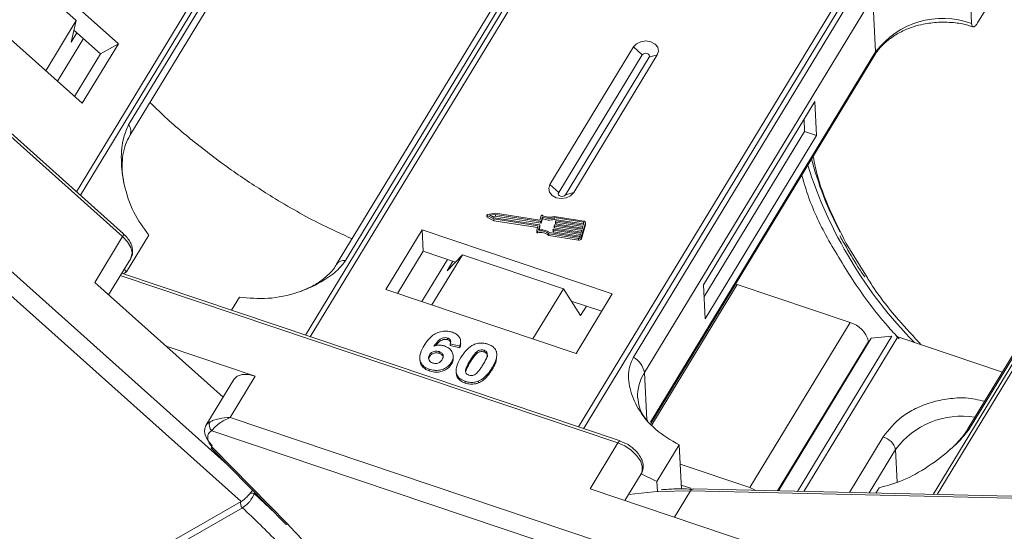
# Model space of a CAD drawing. Header units: millimetres. Extents: x -1004 to 529, y -22 to 1052.
# Tile 45 of 78: x -44 to 16, y 857 to 888. Entities that reach past the tile are written whole.
import ezdxf

# ---------------------------------------------------------------- set-up
doc = ezdxf.new("R2010")
doc.units = ezdxf.units.MM

msp = doc.modelspace()

# ---------------------------------------------------------------- linework, layer by layer
at = {"color": 7, "linetype": 'Continuous', "lineweight": 15}
for p, q in [((-20.73, 910.158), (-40.433, 877.778)), ((-40.201, 877.571), (-20.51, 909.933)), ((-23.508, 904.455), (-37.289, 881.806)), ((-37.217, 881.165), (-23.436, 903.814)), ((-6.942, 901.489), (-26.622, 869.147)), ((-26.334, 869.05), (-6.643, 901.411)), ((-10.964, 896.061), (-24.746, 873.412)), ((-24.207, 873.645), (-10.425, 896.294)), ((9.537, 895.976), (-10.154, 863.615)), ((-9.841, 863.51), (9.839, 895.853)), ((-60.359, 895.353), (-37.655, 875.083)), ((-37.607, 875.255), (-60.275, 895.491)), ((-37.907, 886.703), (-47.064, 894.878)), ((-45.316, 892.446), (-40.451, 888.103)), ((30.75, 891.613), (11.238, 859.546)), ((11.48, 859.541), (31.007, 891.632)), ((-49.249, 891.288), (-40.091, 883.112)), ((13.566, 887.919), (13.4, 891.26)), ((6.94, 890.462), (-6.842, 867.813)), ((-6.172, 866.896), (7.609, 889.545)), ((7.776, 886.205), (7.609, 889.545)), ((13.928, 887.957), (14.936, 889.615)), ((-42.292, 885.077), (-40.451, 888.103)), ((-40.451, 888.103), (-40.751, 886.789)), ((-38.987, 886.085), (-40.586, 887.513)), ((-40.019, 887.007), (-41.58, 884.441)), ((-40.751, 886.789), (-40.407, 887.354)), ((-40.091, 883.112), (-37.907, 886.703)), ((-37.907, 886.703), (-38.987, 886.085)), ((-6.832, 886.505), (-11.875, 878.219)), ((-6.832, 886.505), (-6.305, 886.024)), ((13.539, 863.672), (27.32, 886.322)), ((-40.548, 883.52), (-38.987, 886.085)), ((-6.305, 886.024), (-11.347, 877.738)), ((-10.938, 877.601), (-5.896, 885.887)), ((-10.441, 877.737), (-5.399, 886.024)), ((-5.399, 886.024), (-5.896, 885.887)), ((7.776, 886.205), (-5.8, 863.895)), ((-5.784, 863.816), (7.736, 886.034)), ((27.127, 886.154), (13.346, 863.505)), ((-58.383, 884.004), (-30.507, 859.117)), ((-31.347, 861.353), (-56.974, 884.232)), ((4.105, 883.231), (-2.617, 872.183)), ((4.208, 881.175), (4.105, 883.231)), ((3.491, 881.416), (3.454, 882.161)), ((-2.58, 871.438), (3.491, 881.416)), ((-2.515, 870.127), (4.208, 881.175)), ((4.208, 881.175), (3.491, 881.416)), ((-11.347, 877.738), (-11.875, 878.219)), ((-10.441, 877.737), (-10.938, 877.601)), ((-15.676, 876.38), (-15.671, 876.278)), ((-15.657, 876.354), (-15.266, 876.144)), ((-15.652, 876.251), (-15.657, 876.354)), ((-15.652, 876.251), (-15.261, 876.041)), ((-15.159, 876.49), (-15.637, 876.417)), ((-15.162, 876.418), (-15.514, 876.365)), ((-15.514, 876.365), (-15.226, 876.21)), ((-15.363, 876.284), (-15.157, 876.315)), ((-15.266, 876.144), (-12.611, 875.726)), ((-15.261, 876.041), (-15.266, 876.144)), ((-15.226, 876.21), (-12.499, 875.781)), ((-12.436, 875.989), (-15.162, 876.418)), ((-15.157, 876.315), (-15.162, 876.418)), ((-12.482, 876.069), (-15.159, 876.49)), ((-15.157, 876.315), (-12.431, 875.886)), ((-12.4, 876.337), (-12.482, 876.069)), ((-12.326, 876.271), (-12.408, 876.003)), ((-12.403, 875.9), (-12.321, 876.168)), ((-12.321, 876.168), (-12.326, 876.271)), ((-9.833, 876.015), (-11.628, 876.298)), ((-9.855, 875.946), (-11.621, 876.224)), ((-11.616, 876.121), (-11.621, 876.224)), ((-15.261, 876.041), (-12.618, 875.625)), ((-12.594, 875.705), (-12.671, 875.454)), ((-12.608, 875.659), (-12.611, 875.726)), ((-12.482, 875.76), (-12.564, 875.492)), ((-12.527, 875.496), (-12.477, 875.657)), ((-12.476, 875.662), (-12.482, 875.765)), ((-12.477, 875.657), (-12.482, 875.76)), ((-12.431, 875.886), (-12.436, 875.989)), ((-12.403, 875.9), (-12.408, 876.003)), ((-11.652, 875.539), (-10.011, 875.28)), ((-11.616, 876.121), (-9.85, 875.843)), ((-11.616, 875.733), (-11.605, 875.767)), ((-11.616, 875.728), (-11.611, 875.625)), ((-9.958, 875.454), (-11.598, 875.712)), ((-11.593, 875.609), (-11.598, 875.712)), ((-11.593, 875.609), (-9.988, 875.356)), ((-11.577, 875.781), (-9.937, 875.523)), ((-11.542, 875.971), (-11.537, 875.868)), ((-11.541, 875.975), (-11.531, 876.01)), ((-9.884, 875.696), (-11.524, 875.954)), ((-11.519, 875.852), (-11.524, 875.954)), ((-11.519, 875.852), (-9.914, 875.599)), ((-11.503, 876.024), (-9.863, 875.765)), ((-9.984, 875.058), (-9.73, 875.89)), ((-9.979, 874.955), (-9.724, 875.787)), ((-9.937, 875.523), (-9.884, 875.696)), ((-9.863, 875.765), (-9.82, 875.904)), ((-9.85, 875.843), (-9.855, 875.946)), ((-9.73, 875.89), (-9.724, 875.787)), ((-9.721, 875.815), (-9.726, 875.918)), ((-37.655, 875.083), (-39.336, 872.321)), ((-36.075, 875.167), (-37.419, 872.957)), ((-19.58, 875.484), (-21.765, 871.894)), ((-8.114, 871.633), (-19.58, 875.484)), ((-19.58, 875.484), (-19.516, 874.2)), ((-12.672, 875.445), (-12.667, 875.342)), ((-12.61, 875.31), (-12.616, 875.413)), ((-11.947, 875.258), (-10.152, 874.975)), ((-11.942, 875.155), (-11.947, 875.258)), ((-11.942, 875.155), (-10.147, 874.873)), ((-11.897, 875.323), (-10.131, 875.045)), ((-11.691, 875.485), (-11.686, 875.383)), ((-11.69, 875.49), (-11.679, 875.525)), ((-10.032, 875.211), (-11.673, 875.469)), ((-11.668, 875.366), (-11.673, 875.469)), ((-11.668, 875.366), (-10.062, 875.114)), ((-10.152, 874.975), (-10.147, 874.873)), ((-10.075, 875.072), (-10.032, 875.211)), ((-10.011, 875.28), (-9.958, 875.454)), ((-9.979, 874.955), (-9.984, 875.058)), ((7.278, 872.592), (5.999, 874.671)), ((-38.499, 871.574), (-37.166, 873.766)), ((-19.516, 874.2), (-21.063, 871.658)), ((-17.573, 873.547), (-19.516, 874.2)), ((-17.154, 873.986), (-18.993, 870.963)), ((-18.067, 873.029), (-17.154, 873.986)), ((-17.154, 873.986), (-11.062, 871.939)), ((-19.598, 871.166), (-18.052, 873.708)), ((-17.722, 873.597), (-18.067, 873.029)), ((-37.794, 872.734), (-7.774, 862.651)), ((-7.635, 862.769), (-37.71, 872.871)), ((-37.419, 872.957), (-37.622, 872.842)), ((-37.558, 873.121), (-37.419, 872.957)), ((-39.336, 872.321), (-31.593, 865.409)), ((-5.719, 863.739), (-0.579, 872.186)), ((-2.617, 872.183), (-2.515, 870.127)), ((-0.579, 872.186), (-0.673, 872.215)), ((6.229, 869.899), (-0.579, 872.186)), ((-31.081, 870.644), (-30.596, 871.441)), ((-21.765, 871.894), (-10.298, 868.042)), ((-12.902, 868.917), (-11.062, 871.939)), ((-11.062, 871.939), (-10.021, 870.326)), ((-10.298, 868.042), (-8.114, 871.633)), ((-8.752, 870.584), (-10.585, 871.199)), ((-10.021, 870.326), (-9.676, 870.894)), ((6.229, 869.899), (0.179, 859.956)), ((3.056, 859.734), (8.745, 869.083)), ((3.447, 859.725), (9.11, 869.033)), ((7.509, 868.964), (8.745, 869.083)), ((9.11, 869.033), (15.42, 866.913)), ((-29.648, 866.671), (-35.034, 868.481)), ((-18.048, 868.972), (-18.043, 868.869)), ((-17.317, 868.476), (-17.897, 868.614)), ((-17.897, 868.614), (-17.892, 868.511)), ((-17.892, 868.511), (-17.312, 868.373)), ((-17.317, 868.476), (-17.312, 868.373)), ((-17.27, 868.843), (-17.27, 868.848)), ((-17.265, 868.745), (-17.269, 868.83)), ((1.863, 859.761), (7.343, 868.767)), ((7.509, 868.964), (1.909, 859.76)), ((7.343, 868.767), (7.346, 868.697)), ((-19.133, 867.964), (-19.128, 867.862)), ((-18.557, 868.154), (-18.552, 868.051)), ((-17.702, 867.777), (-17.707, 867.88)), ((-16.3, 868.023), (-16.306, 868.126)), ((-15.849, 868.233), (-15.844, 868.131)), ((-15.088, 867.718), (-15.093, 867.82)), ((-19.727, 867.738), (-19.722, 867.635)), ((-17.816, 867.51), (-17.811, 867.407)), ((-16.692, 867.611), (-16.687, 867.509)), ((-31.16, 864.185), (-29.648, 866.671)), ((-19.156, 867.092), (-19.151, 866.99)), ((-17.539, 866.958), (-17.534, 866.855)), ((-15.369, 867.167), (-15.364, 867.064)), ((-6.172, 866.896), (-6.03, 864.039)), ((-30.95, 866.467), (-32.63, 863.705)), ((-16.987, 866.364), (-16.982, 866.261)), ((-16.197, 866.369), (-16.192, 866.266)), ((2.945, 852.73), (-31.16, 864.185)), ((-32.272, 863.388), (2.611, 851.671)), ((-7.774, 862.651), (-9.454, 859.888)), ((-7.635, 862.769), (-7.632, 862.768)), ((-7.16, 862.547), (-7.635, 862.76)), ((-4.08, 862.534), (-5.424, 860.324)), ((-4.08, 862.534), (-3.947, 859.874)), ((8.227, 863.009), (6.19, 859.662)), ((-32.293, 862.314), (-27.806, 857.752)), ((-32.178, 862.315), (-27.692, 857.754)), ((7.375, 859.635), (8.969, 862.254)), ((9.067, 860.296), (8.969, 862.254)), ((0.179, 859.956), (-4.021, 861.367)), ((-7.353, 859.183), (-6.369, 860.799)), ((-6.377, 860.787), (-5.424, 860.324)), ((-5.424, 860.324), (-5.394, 859.729)), ((-3.959, 860.116), (-3.366, 859.917)), ((-29.723, 859.603), (-28.454, 858.412)), ((-9.454, 859.888), (4.457, 855.215)), ((-5.345, 859.732), (-3.402, 859.766)), ((-4.367, 858.18), (-3.402, 859.766)), ((-3.402, 859.766), (27.363, 859.06)), ((27.527, 859.172), (-3.238, 859.878)), ((7.788, 859.625), (7.987, 859.953)), ((-58.593, 843.061), (-30.507, 859.117)), ((-30.425, 858.744), (-58.51, 842.688)), ((-30.424, 858.745), (-30.425, 858.744))]:
    msp.add_line(p, q, dxfattribs=at)
at = {"color": 7, "linetype": 'Continuous', "lineweight": 15, "flags": 128}
for points in [[(-5.399, 886.024), (-5.325, 886.253), (-5.371, 886.485), (-5.531, 886.682), (-5.78, 886.817), (-6.08, 886.867), (-6.385, 886.825), (-6.649, 886.698), (-6.832, 886.505)], [(-5.896, 885.887), (-5.875, 885.953), (-5.888, 886.019), (-5.934, 886.075), (-6.005, 886.113), (-6.09, 886.128), (-6.177, 886.116), (-6.252, 886.079), (-6.305, 886.024)], [(7.776, 886.205), (7.767, 886.109), (7.736, 886.034)], [(-11.875, 878.219), (-11.949, 877.989), (-11.902, 877.758), (-11.743, 877.56), (-11.494, 877.426), (-11.194, 877.376), (-10.889, 877.417), (-10.624, 877.544), (-10.441, 877.737)], [(-11.347, 877.738), (-11.368, 877.673), (-11.355, 877.607), (-11.309, 877.55), (-11.238, 877.512), (-11.153, 877.498), (-11.066, 877.51), (-10.99, 877.546), (-10.938, 877.601)], [(-15.657, 876.354), (-15.666, 876.361), (-15.673, 876.37), (-15.676, 876.38), (-15.675, 876.39), (-15.67, 876.4), (-15.661, 876.408), (-15.65, 876.414), (-15.637, 876.417)], [(-12.477, 875.657), (-12.476, 875.661), (-12.476, 875.662)], [(-9.84, 875.841), (-9.841, 875.841), (-9.85, 875.843)], [(-9.724, 875.787), (-9.721, 875.808), (-9.721, 875.815)], [(-37.655, 875.083), (-37.626, 875.134), (-37.607, 875.179), (-37.598, 875.216), (-37.599, 875.242), (-37.607, 875.255)], [(-37.655, 875.083), (-37.36, 874.765), (-37.165, 874.432), (-37.086, 874.112), (-37.131, 873.834), (-37.166, 873.766)], [(-12.616, 875.413), (-12.627, 875.412), (-12.639, 875.413), (-12.649, 875.416), (-12.659, 875.422), (-12.666, 875.429), (-12.67, 875.437), (-12.672, 875.445), (-12.671, 875.454)], [(9.11, 869.033), (9.062, 869.048), (9.041, 869.054)], [(-30.95, 866.467), (-30.94, 866.482), (-30.737, 866.668), (-30.435, 866.766), (-30.062, 866.767), (-29.648, 866.671)], [(-32.255, 862.495), (-32.435, 862.703), (-32.573, 862.917), (-32.666, 863.13), (-32.709, 863.334), (-32.7, 863.522), (-32.641, 863.687), (-32.63, 863.705)], [(-32.63, 863.705), (-32.533, 863.823), (-32.38, 863.925)], [(-32.293, 862.314), (-32.302, 862.328), (-32.307, 862.358), (-32.3, 862.397), (-32.283, 862.443), (-32.255, 862.495)], [(-7.774, 862.651), (-7.741, 862.699), (-7.708, 862.737), (-7.678, 862.761), (-7.651, 862.771), (-7.635, 862.769)], [(-7.774, 862.651), (-7.355, 862.467), (-6.969, 862.21), (-6.647, 861.903), (-6.418, 861.571), (-6.301, 861.244), (-6.307, 860.95), (-6.369, 860.799)], [(-32.178, 862.315), (-32.223, 862.302), (-32.259, 862.299), (-32.286, 862.308), (-32.293, 862.314)], [(-7.133, 859.545), (-5.609, 859.714), (-5.345, 859.732)], [(0.179, 859.956), (0.389, 859.871), (0.539, 859.792)], [(-27.692, 857.754), (-27.736, 857.74), (-27.772, 857.738), (-27.799, 857.747), (-27.806, 857.752)]]:
    msp.add_lwpolyline(points, dxfattribs=at)
at = {"color": 7, "linetype": 'Continuous', "lineweight": 15}
for centre, radius, start, end in [((11.821, 883.177), 5.053, 69.79297, 143.19026), ((-37.784, 881.426), 0.624, 335.20059, 37.52775), ((23.085, 884.685), 19.793, 194.15702, 208.15789), ((29.244, 887.488), 26.816, 197.60841, 224.49404), ((-15.638, 876.28), 0.0324, 184.84679, 245.78023), ((-12.354, 876.314), 0.0521, 57.98243, 153.69353), ((-11.909, 877.112), 0.862, 241.07396, 289.03064), ((-11.912, 877.171), 0.99, 245.32854, 287.09829), ((-11.907, 877.068), 0.99, 245.32854, 287.09829), ((-12.611, 875.708), 0.0178, 349.9361, 89.38515), ((-12.5, 875.763), 0.0178, 349.9361, 89.38515), ((-12.43, 876.013), 0.0247, 257.08761, 335.38583), ((-12.425, 875.91), 0.0247, 257.08761, 335.38583), ((-11.657, 875.514), 0.0247, 77.08761, 155.38583), ((-11.598, 875.73), 0.0178, 169.9361, 269.38515), ((-11.592, 875.629), 0.0195, 189.77216, 266.09088), ((-11.583, 875.757), 0.0247, 77.08761, 155.38583), ((-11.524, 875.972), 0.0178, 169.9361, 269.38515), ((-11.518, 875.871), 0.0195, 189.77216, 266.09088), ((-11.508, 876), 0.0247, 77.08761, 155.38583), ((-9.855, 875.91), 0.0356, 349.9361, 89.38515), ((-9.835, 875.909), 0.107, 349.9361, 89.38515), ((-12.623, 875.353), 0.0451, 194.37253, 286.40588), ((-12.448, 874.616), 0.814, 52.04006, 101.90424), ((-12.442, 874.513), 0.814, 52.04006, 101.90424), ((-12.441, 874.581), 0.92, 53.78729, 97.72619), ((-11.673, 875.487), 0.0178, 169.9361, 269.38515), ((-11.666, 875.386), 0.0195, 189.77216, 266.09088), ((-10.119, 875.12), 0.148, 257.08761, 335.38583), ((-10.114, 875.017), 0.148, 257.08761, 335.38583), ((-10.12, 875.093), 0.0493, 257.08761, 335.38583), ((-24.275, 873.064), 0.585, 83.27836, 143.80523), ((5.835, 868.397), 1.553, 13.78253, 75.26861), ((-7.476, 866.646), 1.327, 10.844, 61.4649), ((-3.907, 865.47), 2.677, 147.81274, 182.16304), ((12.96, 859.293), 4.969, 80.65519, 143.42464), ((-31.97, 863.728), 0.455, 154.26532, 228.37702), ((13.717, 863.273), 0.437, 114.04363, 148.18037), ((7.964, 862.008), 1.035, 13.78253, 75.26861), ((-29.897, 858.964), 0.662, 74.71127, 94.5465), ((-3.222, 859.68), 0.199, 94.37574, 154.30043), ((-30.228, 858.983), 0.309, 154.50284, 230.54279), ((-30.227, 858.984), 0.31, 154.62039, 230.5722)]:
    msp.add_arc(centre, radius, start, end, dxfattribs=at)
for points, knots in [([(7.747, 886.032), (7.761, 886.061), (7.867, 886.287), (8.225, 886.672), (8.802, 887.148), (9.434, 887.496), (10.056, 887.734), (10.74, 887.921), (11.253, 887.969), (11.562, 887.998)], [0, 0, 0, 0, 0.027206, 0.212661, 0.388047, 0.561103, 0.687308, 0.811478, 1, 1, 1, 1]), ([(11.562, 887.998), (11.909, 887.998), (12.399, 887.999), (13.098, 887.884), (13.439, 887.783), (13.65, 887.72)], [0, 0, 0, 0, 0.48108, 0.677923, 1, 1, 1, 1]), ([(13.928, 887.957), (13.89, 887.901), (13.814, 887.788), (13.708, 887.711), (13.626, 887.717), (13.578, 887.795), (13.57, 887.884), (13.566, 887.919)], [0, 0, 0, 0, 0.2146939, 0.4293877, 0.6440816, 0.8587754, 1, 1, 1, 1]), ([(-23.81, 874.95), (-24.43, 875.23), (-26.062, 875.967), (-28.41, 877.314), (-30.832, 878.883), (-32.95, 880.458), (-34.688, 881.888), (-35.652, 882.825), (-36.001, 883.164)], [0, 0, 0, 0, 0.138435, 0.364297, 0.540845, 0.717422, 0.897727, 1, 1, 1, 1]), ([(-37.289, 881.806), (-37.4, 881.566), (-37.682, 880.951), (-37.776, 879.684), (-37.593, 878.131), (-37.047, 876.506), (-36.398, 875.612), (-36.075, 875.167)], [0, 0, 0, 0, 0.125713, 0.321276, 0.524466, 0.763484, 1, 1, 1, 1]), ([(-37.571, 878.349), (-37.597, 878.465), (-37.672, 878.806), (-37.698, 879.374), (-37.645, 880.031), (-37.489, 880.653), (-37.307, 880.992), (-37.215, 881.163)], [0, 0, 0, 0, 0.107071, 0.314953, 0.53614, 0.767019, 1, 1, 1, 1]), ([(5.999, 874.671), (5.618, 875.43), (4.845, 876.971), (4.212, 878.736), (4.053, 879.697), (4.016, 879.922)], [0, 0, 0, 0, 0.426467, 0.86616, 1, 1, 1, 1]), ([(3.328, 878.79), (3.436, 878.401), (3.78, 877.161), (4.799, 874.984), (5.919, 873.218), (6.482, 872.33)], [0, 0, 0, 0, 0.185217, 0.59073, 1, 1, 1, 1]), ([(-37.176, 873.772), (-37.161, 873.789), (-37.06, 873.906), (-37.026, 874.219), (-37.1, 874.58), (-37.277, 874.891), (-37.448, 875.121), (-37.6, 875.233), (-37.656, 875.275)], [0, 0, 0, 0, 0.042513, 0.286937, 0.539249, 0.71447, 0.894018, 1, 1, 1, 1]), ([(5.619, 875.146), (5.646, 875.089), (5.73, 874.909), (5.841, 874.729), (5.918, 874.606)], [0, 0, 0, 0, 0.317467, 1, 1, 1, 1]), ([(5.918, 874.606), (6.164, 874.159), (6.522, 873.507), (6.976, 872.86), (7.118, 872.658)], [0, 0, 0, 0, 0.685846, 1, 1, 1, 1]), ([(-30.596, 871.441), (-30.03, 871.384), (-28.898, 871.27), (-27.06, 871.663), (-25.592, 872.345), (-24.636, 873.057), (-24.323, 873.486), (-24.207, 873.645)], [0, 0, 0, 0, 0.249096, 0.498243, 0.745205, 0.90541, 1, 1, 1, 1]), ([(-24.755, 873.412), (-24.765, 873.39), (-24.861, 873.184), (-25.198, 872.815), (-25.761, 872.342), (-26.351, 872.001), (-26.761, 871.849), (-26.908, 871.795)], [0, 0, 0, 0, 0.032923, 0.312637, 0.578403, 0.849061, 1, 1, 1, 1]), ([(10.531, 868.556), (10.067, 869.056), (8.908, 870.305), (7.84, 871.673), (7.32, 872.525), (7.278, 872.592)], [0, 0, 0, 0, 0.381149, 0.950915, 1, 1, 1, 1]), ([(6.482, 872.33), (7.105, 871.443), (7.917, 870.286), (8.956, 869.183), (9.198, 868.926)], [0, 0, 0, 0, 0.76684, 1, 1, 1, 1]), ([(-19.458, 868.523), (-19.411, 868.596), (-19.27, 868.815), (-19.018, 869.101), (-18.648, 869.314), (-18.297, 869.398), (-17.986, 869.385), (-17.815, 869.335), (-17.753, 869.317)], [0, 0, 0, 0, 0.142337, 0.429127, 0.589943, 0.751205, 0.909895, 1, 1, 1, 1]), ([(-17.753, 869.317), (-17.659, 869.278), (-17.49, 869.208), (-17.327, 869.031), (-17.248, 868.82), (-17.265, 868.628), (-17.306, 868.51), (-17.317, 868.476)], [0, 0, 0, 0, 0.2426908, 0.4390024, 0.635006, 0.8950587, 1, 1, 1, 1]), ([(-19.156, 867.092), (-19.25, 867.131), (-19.437, 867.208), (-19.628, 867.406), (-19.734, 867.644), (-19.726, 867.998), (-19.594, 868.293), (-19.477, 868.49), (-19.458, 868.523)], [0, 0, 0, 0, 0.148269, 0.297647, 0.442421, 0.607851, 0.935658, 1, 1, 1, 1]), ([(-18.048, 868.972), (-18.089, 868.982), (-18.17, 869.002), (-18.313, 868.983), (-18.472, 868.922), (-18.671, 868.749), (-18.79, 868.589), (-18.871, 868.48)], [0, 0, 0, 0, 0.112049, 0.22438, 0.370115, 0.570276, 1, 1, 1, 1]), ([(-18.871, 868.48), (-18.821, 868.495), (-18.72, 868.527), (-18.585, 868.542), (-18.478, 868.539), (-18.397, 868.531), (-18.317, 868.514), (-18.266, 868.499), (-18.24, 868.491)], [0, 0, 0, 0, 0.243654, 0.49576, 0.617892, 0.741503, 0.870025, 1, 1, 1, 1]), ([(-18.763, 868.509), (-18.744, 868.536), (-18.674, 868.629), (-18.557, 868.752), (-18.388, 868.857), (-18.242, 868.894), (-18.123, 868.892), (-18.065, 868.876), (-18.043, 868.869)], [0, 0, 0, 0, 0.125063, 0.447498, 0.624691, 0.80303, 0.922697, 1, 1, 1, 1]), ([(-18.24, 868.491), (-18.147, 868.451), (-17.96, 868.372), (-17.783, 868.169), (-17.694, 867.938), (-17.711, 867.709), (-17.784, 867.572), (-17.816, 867.51)], [0, 0, 0, 0, 0.210216, 0.421975, 0.620016, 0.831037, 1, 1, 1, 1]), ([(-17.897, 868.614), (-17.88, 868.66), (-17.853, 868.732), (-17.869, 868.834), (-17.917, 868.904), (-17.984, 868.948), (-18.03, 868.965), (-18.048, 868.972)], [0, 0, 0, 0, 0.33384, 0.524547, 0.716372, 0.891824, 1, 1, 1, 1]), ([(-18.043, 868.869), (-18.006, 868.854), (-17.941, 868.827), (-17.882, 868.76), (-17.857, 868.71), (-17.859, 868.683), (-17.859, 868.681)], [0, 0, 0, 0, 0.381231, 0.67833, 0.975215, 1, 1, 1, 1]), ([(-17.312, 868.373), (-17.284, 868.453), (-17.239, 868.576), (-17.269, 868.7), (-17.279, 868.743)], [0, 0, 0, 0, 0.645982, 1, 1, 1, 1]), ([(-17.241, 867.801), (-17.194, 867.874), (-17.089, 868.041), (-16.86, 868.314), (-16.617, 868.513), (-16.435, 868.588), (-16.415, 868.597)], [0, 0, 0, 0, 0.237381, 0.538918, 0.949082, 1, 1, 1, 1]), ([(-16.415, 868.597), (-16.366, 868.614), (-16.268, 868.648), (-16.108, 868.672), (-15.945, 868.672), (-15.811, 868.652), (-15.704, 868.627), (-15.651, 868.61), (-15.625, 868.602)], [0, 0, 0, 0, 0.193776, 0.3936, 0.587864, 0.788908, 0.894169, 1, 1, 1, 1]), ([(-15.625, 868.602), (-15.578, 868.584), (-15.483, 868.549), (-15.356, 868.478), (-15.245, 868.389), (-15.175, 868.299), (-15.131, 868.219), (-15.115, 868.176), (-15.107, 868.154)], [0, 0, 0, 0, 0.192627, 0.388684, 0.582013, 0.783201, 0.891038, 1, 1, 1, 1]), ([(-18.943, 867.464), (-18.989, 867.485), (-19.083, 867.526), (-19.169, 867.632), (-19.207, 867.75), (-19.187, 867.864), (-19.151, 867.932), (-19.133, 867.964)], [0, 0, 0, 0, 0.207905, 0.419981, 0.630626, 0.821735, 1, 1, 1, 1]), ([(-19.184, 867.708), (-19.182, 867.727), (-19.176, 867.78), (-19.147, 867.829), (-19.128, 867.862)], [0, 0, 0, 0, 0.343653, 1, 1, 1, 1]), ([(-19.133, 867.964), (-19.102, 868.009), (-19.051, 868.082), (-18.928, 868.154), (-18.804, 868.184), (-18.675, 868.187), (-18.595, 868.164), (-18.557, 868.154)], [0, 0, 0, 0, 0.276721, 0.45687, 0.637007, 0.824068, 1, 1, 1, 1]), ([(-19.128, 867.862), (-19.097, 867.906), (-19.046, 867.979), (-18.923, 868.051), (-18.799, 868.081), (-18.67, 868.084), (-18.59, 868.062), (-18.552, 868.051)], [0, 0, 0, 0, 0.276721, 0.45687, 0.637007, 0.824068, 1, 1, 1, 1]), ([(-18.557, 868.154), (-18.51, 868.134), (-18.424, 868.099), (-18.341, 868.008), (-18.301, 867.905), (-18.318, 867.788), (-18.359, 867.713), (-18.381, 867.674)], [0, 0, 0, 0, 0.213757, 0.394944, 0.576585, 0.777311, 1, 1, 1, 1]), ([(-18.552, 868.051), (-18.505, 868.031), (-18.418, 867.996), (-18.339, 867.905), (-18.302, 867.838), (-18.306, 867.804), (-18.306, 867.803)], [0, 0, 0, 0, 0.369541, 0.682777, 0.996796, 1, 1, 1, 1]), ([(-16.692, 867.611), (-16.67, 867.648), (-16.624, 867.722), (-16.559, 867.82), (-16.498, 867.907), (-16.44, 867.982), (-16.378, 868.057), (-16.33, 868.103), (-16.306, 868.126)], [0, 0, 0, 0, 0.20527, 0.4106157, 0.5571475, 0.7038444, 0.8514751, 1, 1, 1, 1]), ([(-16.687, 867.509), (-16.665, 867.545), (-16.619, 867.619), (-16.554, 867.717), (-16.492, 867.804), (-16.434, 867.879), (-16.373, 867.954), (-16.325, 868), (-16.3, 868.023)], [0, 0, 0, 0, 0.20527, 0.410616, 0.557148, 0.703844, 0.851475, 1, 1, 1, 1]), ([(-16.306, 868.126), (-16.265, 868.158), (-16.2, 868.211), (-16.081, 868.254), (-15.97, 868.261), (-15.893, 868.247), (-15.854, 868.235), (-15.849, 868.233)], [0, 0, 0, 0, 0.334804, 0.542561, 0.750382, 0.970721, 1, 1, 1, 1]), ([(-16.3, 868.023), (-16.26, 868.055), (-16.195, 868.108), (-16.076, 868.151), (-15.965, 868.158), (-15.888, 868.144), (-15.849, 868.132), (-15.844, 868.131)], [0, 0, 0, 0, 0.334804, 0.542561, 0.750382, 0.970721, 1, 1, 1, 1]), ([(-15.849, 868.233), (-15.81, 868.216), (-15.741, 868.186), (-15.674, 868.114), (-15.642, 868.01), (-15.662, 867.836), (-15.769, 867.609), (-15.87, 867.438), (-15.921, 867.352)], [0, 0, 0, 0, 0.105646, 0.186221, 0.267042, 0.431541, 0.712708, 1, 1, 1, 1]), ([(-15.844, 868.131), (-15.805, 868.114), (-15.736, 868.084), (-15.669, 868.012), (-15.638, 867.914), (-15.65, 867.841), (-15.657, 867.794)], [0, 0, 0, 0, 0.257737, 0.45431, 0.651482, 1, 1, 1, 1]), ([(-15.107, 868.154), (-15.097, 868.115), (-15.077, 868.035), (-15.08, 867.882), (-15.115, 867.697), (-15.19, 867.502), (-15.276, 867.325), (-15.338, 867.22), (-15.369, 867.167)], [0, 0, 0, 0, 0.118432, 0.2393289, 0.4494336, 0.6641784, 0.8318201, 1, 1, 1, 1]), ([(-19.709, 867.636), (-19.706, 867.576), (-19.696, 867.427), (-19.554, 867.214), (-19.349, 867.063), (-19.2, 867.008), (-19.151, 866.99)], [0, 0, 0, 0, 0.217837, 0.537114, 0.848924, 1, 1, 1, 1]), ([(-17.816, 867.51), (-17.867, 867.438), (-17.969, 867.293), (-18.216, 867.122), (-18.521, 867.025), (-18.853, 867.009), (-19.055, 867.065), (-19.156, 867.092)], [0, 0, 0, 0, 0.197831, 0.3973, 0.59891, 0.798741, 1, 1, 1, 1]), ([(-19.151, 866.99), (-19.051, 866.962), (-18.851, 866.907), (-18.529, 866.921), (-18.229, 867.012), (-17.974, 867.178), (-17.866, 867.33), (-17.811, 867.407)], [0, 0, 0, 0, 0.198208, 0.398397, 0.584963, 0.787074, 1, 1, 1, 1]), ([(-18.381, 867.674), (-18.413, 867.627), (-18.463, 867.553), (-18.576, 867.471), (-18.692, 867.438), (-18.82, 867.432), (-18.899, 867.453), (-18.943, 867.464)], [0, 0, 0, 0, 0.288697, 0.463553, 0.639942, 0.801808, 1, 1, 1, 1]), ([(-17.811, 867.407), (-17.768, 867.484), (-17.701, 867.604), (-17.712, 867.731), (-17.715, 867.777)], [0, 0, 0, 0, 0.639174, 1, 1, 1, 1]), ([(-16.987, 866.364), (-17.08, 866.402), (-17.268, 866.479), (-17.455, 866.673), (-17.556, 866.916), (-17.518, 867.31), (-17.354, 867.601), (-17.241, 867.801)], [0, 0, 0, 0, 0.147528, 0.296569, 0.43214, 0.608737, 1, 1, 1, 1]), ([(-16.763, 866.732), (-16.809, 866.753), (-16.883, 866.786), (-16.947, 866.865), (-16.97, 866.973), (-16.945, 867.146), (-16.835, 867.368), (-16.74, 867.53), (-16.692, 867.611)], [0, 0, 0, 0, 0.125351, 0.2021974, 0.2791824, 0.4597421, 0.727968, 1, 1, 1, 1]), ([(-16.941, 866.966), (-16.94, 866.982), (-16.932, 867.085), (-16.825, 867.265), (-16.734, 867.427), (-16.687, 867.509)], [0, 0, 0, 0, 0.0815, 0.537515, 1, 1, 1, 1]), ([(-15.921, 867.352), (-15.943, 867.315), (-15.989, 867.242), (-16.054, 867.144), (-16.115, 867.057), (-16.173, 866.982), (-16.234, 866.908), (-16.282, 866.863), (-16.306, 866.84)], [0, 0, 0, 0, 0.205942, 0.411959, 0.558149, 0.704502, 0.851801, 1, 1, 1, 1]), ([(-15.364, 867.064), (-15.322, 867.139), (-15.228, 867.304), (-15.121, 867.522), (-15.109, 867.67), (-15.104, 867.719)], [0, 0, 0, 0, 0.353113, 0.787323, 1, 1, 1, 1]), ([(-6.842, 867.813), (-6.942, 867.581), (-7.197, 866.991), (-7.091, 865.898), (-6.577, 864.637), (-5.578, 863.41), (-4.577, 862.825), (-4.08, 862.534)], [0, 0, 0, 0, 0.125713, 0.321276, 0.524466, 0.763484, 1, 1, 1, 1]), ([(-17.521, 866.856), (-17.52, 866.815), (-17.519, 866.691), (-17.398, 866.503), (-17.2, 866.345), (-17.044, 866.285), (-16.982, 866.261)], [0, 0, 0, 0, 0.155605, 0.480001, 0.792145, 1, 1, 1, 1]), ([(-16.306, 866.84), (-16.346, 866.807), (-16.411, 866.755), (-16.53, 866.711), (-16.64, 866.704), (-16.717, 866.718), (-16.757, 866.73), (-16.763, 866.732)], [0, 0, 0, 0, 0.333678, 0.540413, 0.747264, 0.961209, 1, 1, 1, 1]), ([(-15.369, 867.167), (-15.416, 867.094), (-15.521, 866.927), (-15.747, 866.657), (-15.988, 866.457), (-16.17, 866.38), (-16.197, 866.369)], [0, 0, 0, 0, 0.236629, 0.537361, 0.932986, 1, 1, 1, 1]), ([(-16.192, 866.266), (-16.145, 866.286), (-16.052, 866.328), (-15.896, 866.43), (-15.732, 866.573), (-15.583, 866.744), (-15.462, 866.909), (-15.397, 867.013), (-15.364, 867.064)], [0, 0, 0, 0, 0.11827, 0.23888, 0.450732, 0.667209, 0.83334, 1, 1, 1, 1]), ([(-16.197, 866.369), (-16.245, 866.352), (-16.344, 866.317), (-16.504, 866.294), (-16.667, 866.293), (-16.801, 866.313), (-16.908, 866.339), (-16.96, 866.355), (-16.987, 866.364)], [0, 0, 0, 0, 0.193769, 0.393564, 0.587886, 0.789131, 0.894283, 1, 1, 1, 1]), ([(-16.982, 866.261), (-16.933, 866.246), (-16.835, 866.216), (-16.679, 866.192), (-16.516, 866.19), (-16.379, 866.208), (-16.271, 866.237), (-16.218, 866.256), (-16.192, 866.266)], [0, 0, 0, 0, 0.193594, 0.390501, 0.584817, 0.78683, 0.892868, 1, 1, 1, 1]), ([(-5.963, 863.955), (-6.057, 864.065), (-6.291, 864.339), (-6.511, 864.816), (-6.555, 865.179), (-6.577, 865.365)], [0, 0, 0, 0, 0.24408, 0.610549, 1, 1, 1, 1]), ([(14.353, 865.159), (13.973, 865.247), (13.262, 865.411), (12.151, 865.326), (11.124, 865.118), (10.172, 864.743), (9.083, 864.103), (8.564, 863.44), (8.227, 863.009)], [0, 0, 0, 0, 0.162433, 0.304391, 0.449362, 0.594333, 0.736292, 1, 1, 1, 1]), ([(-32.38, 863.925), (-32.311, 863.956), (-32.159, 864.024), (-31.751, 864.147), (-31.392, 864.17), (-31.16, 864.185)], [0, 0, 0, 0, 0.2270634, 0.5015869, 1, 1, 1, 1]), ([(-31.16, 864.185), (-31.277, 864.137), (-31.511, 864.039), (-31.838, 863.822), (-32.114, 863.584), (-32.221, 863.451), (-32.272, 863.388)], [0, 0, 0, 0, 0.251519, 0.501784, 0.765632, 1, 1, 1, 1]), ([(7.987, 859.953), (8.453, 860.076), (9.386, 860.323), (10.959, 861.196), (12.252, 862.194), (13.121, 863.063), (13.426, 863.507), (13.539, 863.672)], [0, 0, 0, 0, 0.249096, 0.498243, 0.745205, 0.90541, 1, 1, 1, 1]), ([(13.344, 863.504), (13.341, 863.498), (13.256, 863.333), (12.973, 862.971), (12.612, 862.558), (12.348, 862.328), (12.278, 862.267)], [0, 0, 0, 0, 0.0148763, 0.4238311, 0.846052, 1, 1, 1, 1]), ([(-6.383, 860.801), (-6.367, 860.82), (-6.264, 860.939), (-6.229, 861.253), (-6.304, 861.614), (-6.478, 861.927), (-6.734, 862.246), (-6.996, 862.431), (-7.16, 862.547)], [0, 0, 0, 0, 0.03818, 0.241962, 0.452321, 0.598407, 0.748102, 1, 1, 1, 1]), ([(-30.507, 859.117), (-30.454, 859.151), (-30.35, 859.219), (-30.163, 859.388), (-30.028, 859.531), (-29.961, 859.612), (-29.95, 859.625)], [0, 0, 0, 0, 0.313357, 0.626713, 0.94007, 1, 1, 1, 1]), ([(-29.723, 859.603), (-29.733, 859.563), (-29.756, 859.474), (-29.825, 859.343), (-29.916, 859.21), (-30.034, 859.067), (-30.166, 858.937), (-30.306, 858.819), (-30.382, 858.771), (-30.424, 858.745)], [0, 0, 0, 0, 0.111997, 0.244844, 0.369168, 0.500899, 0.687533, 0.828138, 1, 1, 1, 1]), ([(-29.95, 859.625), (-29.908, 859.675), (-29.86, 859.734), (-29.823, 859.79), (-29.818, 859.798)], [0, 0, 0, 0, 0.855943, 1, 1, 1, 1]), ([(-3.229, 859.863), (-3.585, 859.875), (-4.252, 859.899), (-4.876, 859.85), (-5.168, 859.828)], [0, 0, 0, 0, 0.533839, 1, 1, 1, 1]), ([(-30.507, 859.117), (-30.507, 859.117), (-30.507, 859.117), (-30.507, 859.117), (-30.507, 859.117), (-30.507, 859.117)], [0, 0, 0, 0, 0.384666, 0.692333, 1, 1, 1, 1]), ([(-30.425, 858.744), (-29.699, 858.059), (-28.227, 856.666), (-26.295, 854.427), (-24.731, 852.268), (-23.53, 850.242), (-22.638, 848.384), (-21.966, 846.538), (-21.382, 844.124), (-21.283, 841.843), (-21.665, 839.779), (-22.229, 838.225), (-23.137, 836.722), (-24.44, 835.355), (-26.022, 834.248), (-27.88, 833.388), (-30.032, 832.78), (-32.284, 832.477), (-34.53, 832.424), (-36.702, 832.564), (-38.971, 832.893), (-42.094, 833.586), (-45.28, 834.642), (-48.411, 836.018), (-50.914, 837.3), (-53.52, 838.863), (-56.155, 840.701), (-57.733, 842.032), (-58.51, 842.688)], [0, 0, 0, 0, 0.038862, 0.078912, 0.120068, 0.152227, 0.184382, 0.217215, 0.250043, 0.315618, 0.347778, 0.379932, 0.421093, 0.461142, 0.5, 0.538863, 0.578912, 0.620068, 0.652227, 0.684382, 0.717215, 0.750043, 0.815618, 0.847778, 0.879932, 0.921093, 0.96114, 1, 1, 1, 1]), ([(-27.692, 857.754), (-27.023, 857.045), (-25.686, 855.628), (-23.985, 853.403), (-22.68, 851.437), (-22.082, 850.22), (-21.857, 849.763)], [0, 0, 0, 0, 0.2748088, 0.5496356, 0.8310259, 1, 1, 1, 1])]:
    msp.add_open_spline(points, degree=3, knots=knots, dxfattribs=at)
for points in [[(-32.272, 863.388), (-32.347, 863.338), (-32.497, 863.238), (-32.512, 863.057), (-32.52, 862.966)], [(-32.52, 862.966), (-32.501, 862.859), (-32.461, 862.645), (-32.273, 862.425), (-32.178, 862.315)]]:
    msp.add_open_spline(points, degree=3, dxfattribs=at)

doc.saveas('drawing.dxf')
